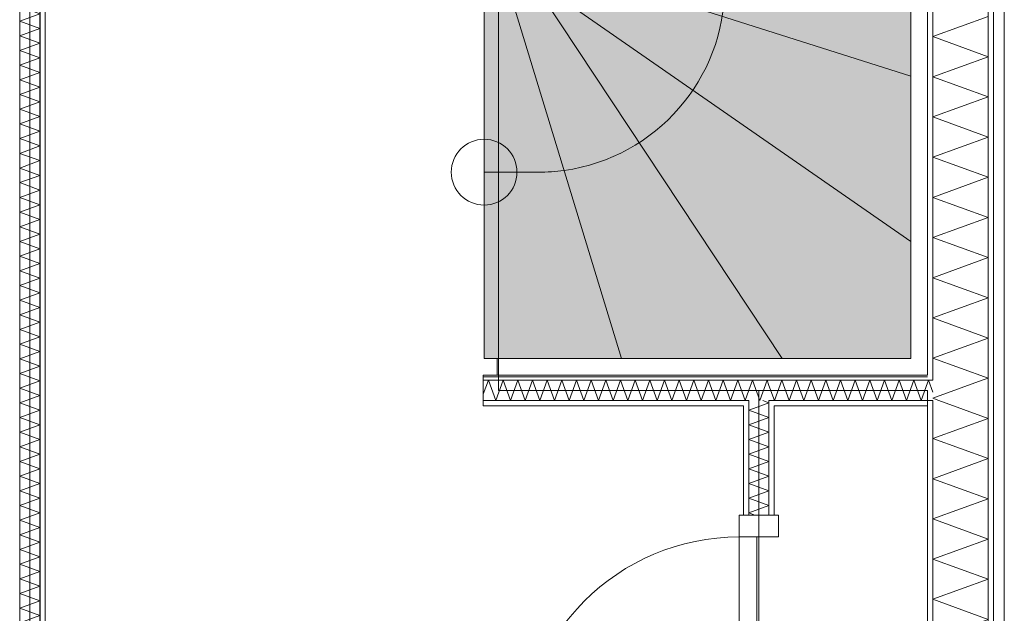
# Model space of a CAD drawing. Header units: millimetres. Extents: x -14925 to 266687, y -3550 to 35834.
# Tile 183 of 244: x 132127 to 134374, y 1160 to 2515. Entities that reach past the tile are written whole.
import ezdxf
from ezdxf.enums import TextEntityAlignment as Align

# ---------------------------------------------------------------- set-up
doc = ezdxf.new("R2010")
doc.units = ezdxf.units.MM
doc.header["$MEASUREMENT"] = 0
doc.linetypes.add('B0204', pattern=[2600, 2000, -200, 200, -200])
for name, color, linetype in [('24 Trappen', 7, 'Continuous'), ('24 Trappen Afdek-arcering', 7, 'Continuous'), ('A Stramien', 7, 'Continuous'), ('New_21 Buitenwanden Laagscheidingslijnen', 7, 'Continuous'), ('New_22 C Binnenwanden', 7, 'Continuous'), ('New_22 C Binnenwanden Deuren', 7, 'Continuous'), ('New_22 C Binnenwanden Doorsnede-arcering', 7, 'Continuous'), ('New_22 C Binnenwanden Laagscheidingslijnen', 7, 'Continuous'), ('New_Z Gebruiksopp Zone omranding', 7, 'Continuous')]:
    doc.layers.add(name, color=color, linetype=linetype)
doc.styles.add('GENERATED_STYLE_2', font='verdana.ttf')
pattern_1 = [(270, (120873.91, 0), (100, 0), [])]
pattern_2 = [(90, (120873.91, 0), (-100, 0), [])]
pattern_3 = [(180, (120873.91, 0), (0, 100), [])]

# ---------------------------------------------------------------- blocks, each defined once
blk = doc.blocks.new('Stair_19_1', base_point=(120873.9, 0))
at = {"layer": '24 Trappen Afdek-arcering', "linetype": 'Continuous', "lineweight": 0, "true_color": 0xffffff}
for points in [[(133310.9, 2656), (134160.9, 2386), (134160.9, 2703.9), (133310.9, 2703.9)], [(133310.9, 2599.1), (134160.9, 2008.7), (134160.9, 2386), (133310.9, 2656)], [(133240.8, 2592), (133186.8, 2592), (133186.8, 1742), (133500.5, 1742)], [(133303.8, 2592), (133240.8, 2592), (133500.5, 1742), (133866.9, 1742)], [(133303.8, 2592), (133866.9, 1742), (134160.9, 1742), (134160.9, 2008.7), (133310.9, 2599.1), (133310.9, 2592)]]:
    blk.add_hatch(color=7, dxfattribs=at).paths.add_polyline_path(points)
at = {"layer": '24 Trappen', "color": 9, "linetype": 'Continuous', "lineweight": 0}
for p, q in [((134198.9, 1704), (134198.9, 3329.1)), ((134160.9, 3313.9), (134160.9, 1742)), ((134160.9, 2386), (134160.9, 2703.9)), ((134160.9, 2386), (133310.9, 2656)), ((133310.9, 2656), (134160.9, 2386)), ((133186.8, 2592), (133186.8, 1742)), ((133500.5, 1742), (133240.8, 2592)), ((133240.8, 2592), (133500.5, 1742)), ((133866.9, 1742), (133303.8, 2592)), ((133303.8, 2592), (133866.9, 1742)), ((134160.9, 2008.7), (133310.9, 2599.1)), ((133310.9, 2599.1), (134160.9, 2008.7)), ((134160.9, 2008.7), (134160.9, 2386)), ((133186.8, 2167), (133310.9, 2167)), ((134160.9, 1742), (134160.9, 2008.7)), ((133186.8, 1742), (133500.5, 1742)), ((134160.9, 1742), (133216.8, 1742)), ((133216.8, 1742), (133216.8, 1704)), ((133500.5, 1742), (133866.9, 1742)), ((133866.9, 1742), (134160.9, 1742)), ((133216.8, 1704), (134198.9, 1704))]:
    blk.add_line(p, q, dxfattribs=at)
for centre, radius, start, end in [((133310.9, 2592), 425, 277.9125, 0), ((133186.8, 2167), 75, 0, 180), ((133186.8, 2167), 75, 180, 0), ((133310.9, 2592), 425, 270, 277.9125)]:
    blk.add_arc(centre, radius, start, end, dxfattribs=at)
blk = doc.blocks.new('*X2174', base_point=(120873.9, 0))
at = {"layer": 'New_22 C Binnenwanden Doorsnede-arcering', "color": 7, "linetype": 'Continuous', "lineweight": 0}
for p, q in [((132133.2, 2710), (132172.9, 2695.6)), ((132126.9, 2678.8), (132172.9, 2695.6)), ((132126.9, 2678.8), (132172.9, 2662.1)), ((132126.9, 2645.3), (132172.9, 2662.1)), ((132126.9, 2645.3), (132172.9, 2628.6)), ((132126.9, 2611.9), (132172.9, 2628.6)), ((132126.9, 2611.9), (132172.9, 2595.1)), ((132126.9, 2578.4), (132172.9, 2595.1)), ((132126.9, 2578.4), (132172.9, 2561.6)), ((132126.9, 2544.9), (132172.9, 2561.6)), ((132126.9, 2544.9), (132172.9, 2528.1)), ((132126.9, 2511.4), (132172.9, 2528.1)), ((132126.9, 2511.4), (132172.9, 2494.7)), ((132126.9, 2477.9), (132172.9, 2494.7)), ((132126.9, 2477.9), (132172.9, 2461.2)), ((132126.9, 2444.4), (132172.9, 2461.2)), ((132126.9, 2444.4), (132172.9, 2427.7)), ((132126.9, 2410.9), (132172.9, 2427.7)), ((132126.9, 2410.9), (132172.9, 2394.2)), ((132126.9, 2377.5), (132172.9, 2394.2)), ((132126.9, 2377.5), (132172.9, 2360.7)), ((132126.9, 2344), (132172.9, 2360.7)), ((132126.9, 2344), (132172.9, 2327.2)), ((132126.9, 2310.5), (132172.9, 2327.2)), ((132126.9, 2310.5), (132172.9, 2293.7)), ((132126.9, 2277), (132172.9, 2293.7)), ((132126.9, 2277), (132172.9, 2260.3)), ((132126.9, 2243.5), (132172.9, 2260.3)), ((132126.9, 2243.5), (132172.9, 2226.8)), ((132126.9, 2210), (132172.9, 2226.8)), ((132126.9, 2210), (132172.9, 2193.3)), ((132126.9, 2176.5), (132172.9, 2193.3)), ((132126.9, 2176.5), (132172.9, 2159.8)), ((132126.9, 2143.1), (132172.9, 2159.8)), ((132126.9, 2143.1), (132172.9, 2126.3)), ((132126.9, 2109.6), (132172.9, 2126.3)), ((132126.9, 2109.6), (132172.9, 2092.8)), ((132126.9, 2076.1), (132172.9, 2092.8)), ((132126.9, 2076.1), (132172.9, 2059.3)), ((132126.9, 2042.6), (132172.9, 2059.3)), ((132126.9, 2042.6), (132172.9, 2025.9)), ((132126.9, 2009.1), (132172.9, 2025.9)), ((132126.9, 2009.1), (132172.9, 1992.4)), ((132126.9, 1975.6), (132172.9, 1992.4)), ((132126.9, 1975.6), (132172.9, 1958.9)), ((132126.9, 1942.1), (132172.9, 1958.9)), ((132126.9, 1942.1), (132172.9, 1925.4)), ((132126.9, 1908.7), (132172.9, 1925.4)), ((132126.9, 1908.7), (132172.9, 1891.9)), ((132126.9, 1875.2), (132172.9, 1891.9)), ((132126.9, 1875.2), (132172.9, 1858.4)), ((132126.9, 1841.7), (132172.9, 1858.4)), ((132126.9, 1841.7), (132172.9, 1824.9)), ((132126.9, 1808.2), (132172.9, 1824.9)), ((132126.9, 1808.2), (132172.9, 1791.5)), ((132126.9, 1774.7), (132172.9, 1791.5)), ((132126.9, 1774.7), (132172.9, 1758)), ((132126.9, 1741.2), (132172.9, 1758)), ((132126.9, 1741.2), (132172.9, 1724.5)), ((132126.9, 1707.7), (132172.9, 1724.5)), ((132126.9, 1707.7), (132172.9, 1691)), ((132126.9, 1674.3), (132172.9, 1691)), ((132126.9, 1674.3), (132172.9, 1657.5)), ((132126.9, 1640.8), (132172.9, 1657.5)), ((132126.9, 1640.8), (132172.9, 1624)), ((132126.9, 1607.3), (132172.9, 1624)), ((132126.9, 1607.3), (132172.9, 1590.5)), ((132126.9, 1573.8), (132172.9, 1590.5)), ((132126.9, 1573.8), (132172.9, 1557.1)), ((132126.9, 1540.3), (132172.9, 1557.1)), ((132126.9, 1540.3), (132172.9, 1523.6)), ((132126.9, 1506.8), (132172.9, 1523.6)), ((132126.9, 1506.8), (132172.9, 1490.1)), ((132126.9, 1473.4), (132172.9, 1490.1)), ((132126.9, 1473.4), (132172.9, 1456.6)), ((132126.9, 1439.9), (132172.9, 1456.6)), ((132126.9, 1439.9), (132172.9, 1423.1)), ((132126.9, 1406.4), (132172.9, 1423.1)), ((132126.9, 1406.4), (132172.9, 1389.6)), ((132126.9, 1372.9), (132172.9, 1389.6)), ((132126.9, 1372.9), (132172.9, 1356.2)), ((132126.9, 1339.4), (132172.9, 1356.2)), ((132126.9, 1339.4), (132172.9, 1322.7)), ((132126.9, 1305.9), (132172.9, 1322.7)), ((132126.9, 1305.9), (132172.9, 1289.2)), ((132126.9, 1272.4), (132172.9, 1289.2)), ((132126.9, 1272.4), (132172.9, 1255.7)), ((132126.9, 1239), (132172.9, 1255.7)), ((132126.9, 1239), (132172.9, 1222.2)), ((132126.9, 1205.5), (132172.9, 1222.2)), ((132126.9, 1205.5), (132172.9, 1188.7)), ((132126.9, 1172), (132172.9, 1188.7)), ((132126.9, 1172), (132172.9, 1155.2)), ((132126.9, 1138.5), (132172.9, 1155.2)), ((132126.9, 1138.5), (132172.9, 1121.8)), ((132126.9, 1105), (132172.9, 1121.8)), ((132126.9, 1105), (132172.9, 1088.3)), ((132126.9, 1071.5), (132172.9, 1088.3)), ((132126.9, 1071.5), (132172.9, 1054.8)), ((132126.9, 1038), (132172.9, 1054.8)), ((132126.9, 1038), (132172.9, 1021.3)), ((132126.9, 1004.6), (132172.9, 1021.3)), ((132126.9, 1004.6), (132172.9, 987.8)), ((132126.9, 971.1), (132172.9, 987.8)), ((132126.9, 971.1), (132172.9, 954.3)), ((132126.9, 937.6), (132172.9, 954.3)), ((132126.9, 937.6), (132172.9, 920.8)), ((132126.9, 904.1), (132172.9, 920.8)), ((132126.9, 904.1), (132172.9, 887.4)), ((132126.9, 870.6), (132172.9, 887.4)), ((132126.9, 870.6), (132172.9, 853.9)), ((132126.9, 837.1), (132172.9, 853.9)), ((132126.9, 837.1), (132172.9, 820.4)), ((132126.9, 803.6), (132172.9, 820.4)), ((132126.9, 803.6), (132172.9, 786.9)), ((132126.9, 770.2), (132172.9, 786.9)), ((132126.9, 770.2), (132172.9, 753.4)), ((132126.9, 736.7), (132172.9, 753.4)), ((132126.9, 736.7), (132172.9, 719.9)), ((132126.9, 703.2), (132172.9, 719.9)), ((132126.9, 703.2), (132172.9, 686.4)), ((132126.9, 669.7), (132172.9, 686.4)), ((132126.9, 669.7), (132172.9, 653)), ((132126.9, 636.2), (132172.9, 653)), ((132126.9, 636.2), (132172.9, 619.5)), ((132126.9, 602.7), (132172.9, 619.5)), ((132126.9, 602.7), (132172.9, 586)), ((132126.9, 569.2), (132172.9, 586)), ((132126.9, 569.2), (132172.9, 552.5)), ((132126.9, 535.8), (132172.9, 552.5)), ((132126.9, 535.8), (132172.9, 519)), ((132126.9, 502.3), (132172.9, 519)), ((132126.9, 502.3), (132172.9, 485.5)), ((132126.9, 468.8), (132172.9, 485.5)), ((132126.9, 468.8), (132172.9, 452.1)), ((132126.9, 435.3), (132172.9, 452.1)), ((132126.9, 435.3), (132172.9, 418.6)), ((132126.9, 401.8), (132172.9, 418.6)), ((132126.9, 401.8), (132131.9, 400))]:
    blk.add_line(p, q, dxfattribs=at)
blk = doc.blocks.new('Wall_315_1', base_point=(132149.9, 400))
at = {"layer": 'New_22 C Binnenwanden Doorsnede-arcering', "linetype": 'Continuous', "lineweight": 0, "true_color": 0x000000}
h = blk.add_hatch(dxfattribs=at)
h.set_pattern_fill('325_Houtachtig_plaatmate_E0', color=18, style=0, pattern_type=2)
h.set_pattern_definition(pattern_1)
h.paths.add_polyline_path([(132172.9, 2710), (132172.9, 400), (132184.9, 400), (132184.9, 2710)])
at = {"layer": 'New_22 C Binnenwanden', "color": 1, "linetype": 'Continuous', "lineweight": 0, "flags": 128}
blk.add_lwpolyline([(132184.9, 400), (132184.9, 2710)], dxfattribs=at)
at = {"layer": 'New_22 C Binnenwanden Laagscheidingslijnen', "color": 1, "linetype": 'Continuous', "lineweight": 0}
for p, q in [((132126.9, 2710), (132126.9, 400)), ((132172.9, 2710), (132172.9, 400))]:
    blk.add_line(p, q, dxfattribs=at)
at = {"layer": 'New_22 C Binnenwanden', "color": 1, "lineweight": 0}
blk.add_blockref('*X2174', (120873.9, 0), dxfattribs=at)
blk = doc.blocks.new('*X2186', base_point=(120873.9, 0))
at = {"layer": 'New_22 C Binnenwanden Doorsnede-arcering', "color": 7, "linetype": 'Continuous', "lineweight": 0}
for p in [(133798.9, 388), (133824.1, 373)]:
    blk.add_line(p, (133790.9, 385.1), dxfattribs=at)
blk = doc.blocks.new('*X2187', base_point=(120873.9, 0))
at = {"layer": 'New_22 C Binnenwanden Doorsnede-arcering', "color": 7, "linetype": 'Continuous', "lineweight": 0}
blk.add_line((133831.9, 400), (133798.9, 388), dxfattribs=at)
blk = doc.blocks.new('*X2188', base_point=(120873.9, 0))
at = {"layer": 'New_22 C Binnenwanden Doorsnede-arcering', "color": 7, "linetype": 'Continuous', "lineweight": 0}
for q in [(133818.3, 1634), (133822.6, 1646)]:
    blk.add_line((133836.9, 1640.8), q, dxfattribs=at)
blk = doc.blocks.new('*X2189', base_point=(120873.9, 0))
at = {"layer": 'New_22 C Binnenwanden Doorsnede-arcering', "color": 7, "linetype": 'Continuous', "lineweight": 0}
for p, q in [((133836.9, 770.2), (133790.9, 753.4)), ((133836.9, 770.2), (133797.1, 784.6)), ((133836.9, 736.7), (133790.9, 753.4)), ((133836.9, 736.7), (133790.9, 719.9)), ((133836.9, 703.2), (133790.9, 719.9)), ((133836.9, 703.2), (133790.9, 686.4)), ((133836.9, 669.7), (133790.9, 686.4)), ((133836.9, 669.7), (133790.9, 653)), ((133836.9, 636.2), (133790.9, 653)), ((133836.9, 636.2), (133790.9, 619.5)), ((133836.9, 602.7), (133790.9, 619.5)), ((133836.9, 602.7), (133790.9, 586)), ((133836.9, 569.2), (133790.9, 586)), ((133836.9, 569.2), (133790.9, 552.5)), ((133836.9, 535.8), (133790.9, 552.5)), ((133836.9, 535.8), (133790.9, 519)), ((133836.9, 502.3), (133790.9, 519)), ((133836.9, 502.3), (133790.9, 485.5)), ((133836.9, 468.8), (133790.9, 485.5)), ((133836.9, 468.8), (133790.9, 452.1)), ((133836.9, 435.3), (133790.9, 452.1)), ((133836.9, 435.3), (133790.9, 418.6)), ((133836.9, 401.8), (133790.9, 418.6)), ((133836.9, 401.8), (133831.9, 400))]:
    blk.add_line(p, q, dxfattribs=at)
blk = doc.blocks.new('*X2190', base_point=(120873.9, 0))
at = {"layer": 'New_22 C Binnenwanden Doorsnede-arcering', "color": 7, "linetype": 'Continuous', "lineweight": 0}
for p, q in [((133818.3, 1634), (133790.9, 1624)), ((133836.9, 1607.3), (133790.9, 1624)), ((133836.9, 1607.3), (133790.9, 1590.5)), ((133836.9, 1573.8), (133790.9, 1590.5)), ((133836.9, 1573.8), (133790.9, 1557.1)), ((133836.9, 1540.3), (133790.9, 1557.1)), ((133836.9, 1540.3), (133790.9, 1523.6)), ((133836.9, 1506.8), (133790.9, 1523.6)), ((133836.9, 1506.8), (133790.9, 1490.1)), ((133836.9, 1473.4), (133790.9, 1490.1)), ((133836.9, 1473.4), (133790.9, 1456.6)), ((133836.9, 1439.9), (133790.9, 1456.6)), ((133836.9, 1439.9), (133790.9, 1423.1)), ((133836.9, 1406.4), (133790.9, 1423.1)), ((133836.9, 1406.4), (133790.9, 1389.6)), ((133804.6, 1384.6), (133790.9, 1389.6))]:
    blk.add_line(p, q, dxfattribs=at)
blk = doc.blocks.new('D1 bl 26[98]_1', base_point=(120873.9, 0))
at = {"layer": 'New_22 C Binnenwanden Deuren', "color": 7, "linetype": 'Continuous', "lineweight": 0}
for p, q in [((133768.9, 1334.6), (133768.9, 1384.6)), ((133768.9, 1384.6), (133858.9, 1384.6)), ((133778.9, 1384.6), (133790.9, 1384.6)), ((133790.9, 1384.6), (133836.9, 1384.6)), ((133836.9, 1384.6), (133848.9, 1384.6)), ((133858.9, 1384.6), (133858.9, 1334.6)), ((133858.9, 1334.6), (133768.9, 1334.6)), ((133768.9, 1334.6), (133768.9, 834.6)), ((133808.9, 1334.6), (133768.9, 1334.6)), ((133808.9, 834.6), (133808.9, 1334.6)), ((133768.9, 834.6), (133268.9, 834.6)), ((133768.9, 784.6), (133768.9, 834.6)), ((133768.9, 834.6), (133858.9, 834.6)), ((133768.9, 834.6), (133808.9, 834.6)), ((133858.9, 834.6), (133858.9, 784.6)), ((133858.9, 784.6), (133768.9, 784.6)), ((133778.9, 784.6), (133790.9, 784.6)), ((133790.9, 784.6), (133836.9, 784.6)), ((133836.9, 784.6), (133848.9, 784.6))]:
    blk.add_line(p, q, dxfattribs=at)
blk.add_arc((133768.9, 834.6), 500, 90, 180, dxfattribs=at)
blk = doc.blocks.new('Wall_318_1', base_point=(133813.9, 400))
at = {"layer": 'New_22 C Binnenwanden Doorsnede-arcering', "linetype": 'Continuous', "lineweight": 0, "true_color": 0x000000}
h = blk.add_hatch(dxfattribs=at)
h.set_pattern_fill('325_Houtachtig_plaatmate_E0', color=18, style=0, pattern_type=2)
h.set_pattern_definition(pattern_2)
h.paths.add_polyline_path([(133790.9, 1634), (133778.9, 1634), (133778.9, 1384.6), (133790.9, 1384.6)])
h = blk.add_hatch(dxfattribs=at)
h.set_pattern_fill('325_Houtachtig_plaatmate_E0', color=18, style=0, pattern_type=2)
h.set_pattern_definition(pattern_2)
h.paths.add_polyline_path([(133836.9, 1634), (133836.9, 1384.6), (133848.9, 1384.6), (133848.9, 1634)])
h = blk.add_hatch(dxfattribs=at)
h.set_pattern_fill('325_Houtachtig_plaatmate_E0', color=18, style=0, pattern_type=2)
h.set_pattern_definition(pattern_2)
h.paths.add_polyline_path([(133778.9, 400), (133790.9, 400), (133790.9, 784.6), (133778.9, 784.6)])
h = blk.add_hatch(dxfattribs=at)
h.set_pattern_fill('325_Houtachtig_plaatmate_E0', color=18, style=0, pattern_type=2)
h.set_pattern_definition(pattern_2)
h.paths.add_polyline_path([(133836.9, 400), (133848.9, 400), (133848.9, 784.6), (133836.9, 784.6)])
h = blk.add_hatch(dxfattribs=at)
h.set_pattern_fill('325_Houtachtig_plaatmate_E0', color=18, style=0, pattern_type=2)
h.set_pattern_definition(pattern_2)
h.paths.add_polyline_path([(133790.9, 400), (133778.9, 400), (133778.9, 388), (133790.9, 388)])
h = blk.add_hatch(dxfattribs=at)
h.set_pattern_fill('325_Houtachtig_plaatmate_E0', color=18, style=0, pattern_type=2)
h.set_pattern_definition(pattern_2)
h.paths.add_polyline_path([(133848.9, 400), (133836.9, 400), (133836.9, 388), (133848.9, 388)])
at = {"layer": 'New_21 Buitenwanden Laagscheidingslijnen', "color": 1, "linetype": 'Continuous', "lineweight": 0}
for p, q in [((133778.9, 400), (133778.9, 388)), ((133790.9, 400), (133790.9, 388)), ((133790.9, 388), (133790.9, 373)), ((133836.9, 388), (133836.9, 400)), ((133836.9, 373), (133836.9, 388)), ((133848.9, 388), (133848.9, 400))]:
    blk.add_line(p, q, dxfattribs=at)
at = {"layer": 'New_22 C Binnenwanden', "color": 1, "linetype": 'Continuous', "lineweight": 0}
for p, q in [((133778.9, 1384.6), (133790.9, 1384.6)), ((133790.9, 1384.6), (133836.9, 1384.6)), ((133836.9, 1384.6), (133848.9, 1384.6)), ((133778.9, 784.6), (133790.9, 784.6)), ((133790.9, 784.6), (133836.9, 784.6)), ((133836.9, 784.6), (133848.9, 784.6))]:
    blk.add_line(p, q, dxfattribs=at)
at = {"layer": 'New_22 C Binnenwanden', "color": 1, "linetype": 'Continuous', "lineweight": 0, "flags": 128}
for points in [[(133778.9, 1634), (133778.9, 1384.6)], [(133848.9, 1384.6), (133848.9, 1634)], [(133778.9, 784.6), (133778.9, 400)], [(133848.9, 400), (133848.9, 784.6)]]:
    blk.add_lwpolyline(points, dxfattribs=at)
at = {"layer": 'New_22 C Binnenwanden Laagscheidingslijnen', "color": 1, "linetype": 'Continuous', "lineweight": 0}
for p, q in [((133790.9, 1646), (133790.9, 1634)), ((133836.9, 1634), (133836.9, 1646)), ((133790.9, 1384.6), (133790.9, 1634)), ((133836.9, 1384.6), (133836.9, 1634)), ((133790.9, 400), (133790.9, 784.6)), ((133836.9, 400), (133836.9, 784.6))]:
    blk.add_line(p, q, dxfattribs=at)
at = {"layer": 'New_22 C Binnenwanden', "color": 1, "lineweight": 0}
for name in ['*X2188', '*X2190', '*X2189', '*X2186', '*X2187']:
    blk.add_blockref(name, (120873.9, 0), dxfattribs=at)
at = {"layer": 'New_22 C Binnenwanden Deuren', "color": 7, "linetype": 'Continuous', "lineweight": 0}
blk.add_blockref('D1 bl 26[98]_1', (120873.9, 0), dxfattribs=at)
blk = doc.blocks.new('*X2195', base_point=(120873.9, 0))
at = {"layer": 'New_22 C Binnenwanden Doorsnede-arcering', "color": 7, "linetype": 'Continuous', "lineweight": 0}
for p, q in [((134210.9, 2476.5), (134336.9, 2522.3)), ((134210.9, 2476.5), (134336.9, 2430.6)), ((134210.9, 2384.7), (134336.9, 2430.6)), ((134210.9, 2384.7), (134336.9, 2338.9)), ((134210.9, 2293), (134336.9, 2338.9)), ((134210.9, 2293), (134336.9, 2247.2)), ((134210.9, 2201.3), (134336.9, 2247.2)), ((134210.9, 2201.3), (134336.9, 2155.4)), ((134210.9, 2109.6), (134336.9, 2155.4)), ((134210.9, 2109.6), (134336.9, 2063.7)), ((134210.9, 2017.9), (134336.9, 2063.7)), ((134210.9, 2017.9), (134336.9, 1972)), ((134210.9, 1926.1), (134336.9, 1972)), ((134210.9, 1926.1), (134336.9, 1880.3)), ((134210.9, 1834.4), (134336.9, 1880.3)), ((134210.9, 1834.4), (134336.9, 1788.5)), ((134210.9, 1742.7), (134336.9, 1788.5)), ((134210.9, 1742.7), (134336.9, 1696.8)), ((134323.6, 1692), (134336.9, 1696.8))]:
    blk.add_line(p, q, dxfattribs=at)
blk = doc.blocks.new('*X2196', base_point=(120873.9, 0))
at = {"layer": 'New_22 C Binnenwanden Doorsnede-arcering', "color": 7, "linetype": 'Continuous', "lineweight": 0}
for q in [(134323.6, 1692), (134224.6, 1646)]:
    blk.add_line((134210.9, 1651), q, dxfattribs=at)
blk = doc.blocks.new('*X2197', base_point=(120873.9, 0))
at = {"layer": 'New_22 C Binnenwanden Doorsnede-arcering', "color": 7, "linetype": 'Continuous', "lineweight": 0}
for p, q in [((134224.6, 1646), (134336.9, 1605.1)), ((134210.9, 1559.2), (134336.9, 1605.1)), ((134210.9, 1559.2), (134336.9, 1513.4)), ((134210.9, 1467.5), (134336.9, 1513.4)), ((134210.9, 1467.5), (134336.9, 1421.7)), ((134210.9, 1375.8), (134336.9, 1421.7)), ((134210.9, 1375.8), (134336.9, 1329.9)), ((134210.9, 1284.1), (134336.9, 1329.9)), ((134210.9, 1284.1), (134336.9, 1238.2)), ((134210.9, 1192.4), (134336.9, 1238.2)), ((134210.9, 1192.4), (134336.9, 1146.5)), ((134210.9, 1100.6), (134336.9, 1146.5)), ((134210.9, 1100.6), (134336.9, 1054.8)), ((134210.9, 1008.9), (134336.9, 1054.8)), ((134210.9, 1008.9), (134336.9, 963.1)), ((134210.9, 917.2), (134336.9, 963.1)), ((134210.9, 917.2), (134336.9, 871.3)), ((134210.9, 825.5), (134336.9, 871.3)), ((134210.9, 825.5), (134336.9, 779.6)), ((134210.9, 733.8), (134336.9, 779.6)), ((134210.9, 733.8), (134336.9, 687.9)), ((134210.9, 642), (134336.9, 687.9)), ((134210.9, 642), (134336.9, 596.2)), ((134210.9, 550.3), (134336.9, 596.2)), ((134210.9, 550.3), (134336.9, 504.5)), ((134210.9, 458.6), (134336.9, 504.5)), ((134210.9, 458.6), (134336.9, 412.7)), ((134227.7, 373), (134336.9, 412.7))]:
    blk.add_line(p, q, dxfattribs=at)
blk = doc.blocks.new('Wall_319_1', base_point=(134198.9, 400))
at = {"layer": 'New_22 C Binnenwanden Doorsnede-arcering', "linetype": 'Continuous', "lineweight": 0, "true_color": 0x000000}
h = blk.add_hatch(dxfattribs=at)
h.set_pattern_fill('325_Houtachtig_plaatmate_E0', color=18, style=0, pattern_type=2)
h.set_pattern_definition(pattern_1)
h.paths.add_polyline_path([(134348.9, 77), (134348.9, 7173), (134336.9, 7173), (134336.9, 77)])
h = blk.add_hatch(dxfattribs=at)
h.set_pattern_fill('325_Houtachtig_plaatmate_E0', color=18, style=0, pattern_type=2)
h.set_pattern_definition(pattern_1)
h.paths.add_polyline_path([(134210.9, 1704), (134210.9, 5080), (134198.9, 5080), (134198.9, 1704)])
h = blk.add_hatch(dxfattribs=at)
h.set_pattern_fill('325_Houtachtig_plaatmate_E0', color=18, style=0, pattern_type=2)
h.set_pattern_definition(pattern_1)
h.paths.add_polyline_path([(134210.9, 1692), (134210.9, 1704), (134198.9, 1704), (134198.9, 1692)])
h = blk.add_hatch(dxfattribs=at)
h.set_pattern_fill('325_Houtachtig_plaatmate_E0', color=18, style=0, pattern_type=2)
h.set_pattern_definition(pattern_1)
h.paths.add_polyline_path([(134210.9, 1634), (134210.9, 1646), (134198.9, 1646), (134198.9, 1634)])
h = blk.add_hatch(dxfattribs=at)
h.set_pattern_fill('325_Houtachtig_plaatmate_E0', color=18, style=0, pattern_type=2)
h.set_pattern_definition(pattern_1)
h.paths.add_polyline_path([(134210.9, 388), (134210.9, 1634), (134198.9, 1634), (134198.9, 400), (134203.4, 388)])
at = {"layer": 'New_22 C Binnenwanden', "color": 1, "linetype": 'Continuous', "lineweight": 0, "flags": 128}
for points in [[(134348.9, 77), (134348.9, 7173)], [(134198.9, 5080), (134198.9, 1704)], [(134198.9, 1634), (134198.9, 400)]]:
    blk.add_lwpolyline(points, dxfattribs=at)
at = {"layer": 'New_22 C Binnenwanden Laagscheidingslijnen', "color": 1, "linetype": 'Continuous', "lineweight": 0}
for p, q in [((134336.9, 6877), (134336.9, 373)), ((134210.9, 5092), (134210.9, 1692)), ((134210.9, 1692), (134198.9, 1692)), ((134198.9, 1646), (134210.9, 1646)), ((134210.9, 1646), (134210.9, 388))]:
    blk.add_line(p, q, dxfattribs=at)
at = {"layer": 'New_22 C Binnenwanden', "color": 1, "lineweight": 0}
for name in ['*X2195', '*X2196', '*X2197']:
    blk.add_blockref(name, (120873.9, 0), dxfattribs=at)
blk = doc.blocks.new('*X2245', base_point=(120873.9, 0))
at = {"layer": 'New_22 C Binnenwanden Doorsnede-arcering', "color": 7, "linetype": 'Continuous', "lineweight": 0}
for q in [(134198.9, 1686.1), (134210.9, 1664.9)]:
    blk.add_line((134201, 1692), q, dxfattribs=at)
blk = doc.blocks.new('*X2246', base_point=(120873.9, 0))
at = {"layer": 'New_22 C Binnenwanden Doorsnede-arcering', "color": 7, "linetype": 'Continuous', "lineweight": 0}
for p, q in [((133866.2, 1692), (133849.4, 1646)), ((133866.2, 1692), (133882.9, 1646)), ((133899.7, 1692), (133882.9, 1646)), ((133899.7, 1692), (133916.4, 1646)), ((133933.2, 1692), (133916.4, 1646)), ((133933.2, 1692), (133949.9, 1646)), ((133966.6, 1692), (133949.9, 1646)), ((133966.6, 1692), (133983.4, 1646)), ((134000.1, 1692), (133983.4, 1646)), ((134000.1, 1692), (134016.9, 1646)), ((134033.6, 1692), (134016.9, 1646)), ((134033.6, 1692), (134050.4, 1646)), ((134067.1, 1692), (134050.4, 1646)), ((134067.1, 1692), (134083.8, 1646)), ((134100.6, 1692), (134083.8, 1646)), ((134100.6, 1692), (134117.3, 1646)), ((134134.1, 1692), (134117.3, 1646)), ((134134.1, 1692), (134150.8, 1646)), ((134167.6, 1692), (134150.8, 1646)), ((134167.6, 1692), (134184.3, 1646)), ((134198.9, 1686.1), (134184.3, 1646)), ((133836.9, 1680.5), (133849.4, 1646))]:
    blk.add_line(p, q, dxfattribs=at)
blk = doc.blocks.new('*X2247', base_point=(120873.9, 0))
at = {"layer": 'New_22 C Binnenwanden Doorsnede-arcering', "color": 7, "linetype": 'Continuous', "lineweight": 0}
for p, q in [((133799.2, 1692), (133790.9, 1669.2)), ((133799.2, 1692), (133816, 1646)), ((133832.7, 1692), (133816, 1646)), ((133832.7, 1692), (133836.9, 1680.5))]:
    blk.add_line(p, q, dxfattribs=at)
blk = doc.blocks.new('*X2248', base_point=(120873.9, 0))
at = {"layer": 'New_22 C Binnenwanden Doorsnede-arcering', "color": 7, "linetype": 'Continuous', "lineweight": 0}
for p, q in [((133196.5, 1692), (133184.9, 1660.2)), ((133196.5, 1692), (133213.2, 1646)), ((133230, 1692), (133213.2, 1646)), ((133230, 1692), (133246.7, 1646)), ((133263.5, 1692), (133246.7, 1646)), ((133263.5, 1692), (133280.2, 1646)), ((133296.9, 1692), (133280.2, 1646)), ((133296.9, 1692), (133313.7, 1646)), ((133330.4, 1692), (133313.7, 1646)), ((133330.4, 1692), (133347.2, 1646)), ((133363.9, 1692), (133347.2, 1646)), ((133363.9, 1692), (133380.7, 1646)), ((133397.4, 1692), (133380.7, 1646)), ((133397.4, 1692), (133414.1, 1646)), ((133430.9, 1692), (133414.1, 1646)), ((133430.9, 1692), (133447.6, 1646)), ((133464.4, 1692), (133447.6, 1646)), ((133464.4, 1692), (133481.1, 1646)), ((133497.9, 1692), (133481.1, 1646)), ((133497.9, 1692), (133514.6, 1646)), ((133531.3, 1692), (133514.6, 1646)), ((133531.3, 1692), (133548.1, 1646)), ((133564.8, 1692), (133548.1, 1646)), ((133564.8, 1692), (133581.6, 1646)), ((133598.3, 1692), (133581.6, 1646)), ((133598.3, 1692), (133615.1, 1646)), ((133631.8, 1692), (133615.1, 1646)), ((133631.8, 1692), (133648.5, 1646)), ((133665.3, 1692), (133648.5, 1646)), ((133665.3, 1692), (133682, 1646)), ((133698.8, 1692), (133682, 1646)), ((133698.8, 1692), (133715.5, 1646)), ((133732.2, 1692), (133715.5, 1646)), ((133732.2, 1692), (133749, 1646)), ((133765.7, 1692), (133749, 1646)), ((133765.7, 1692), (133782.5, 1646)), ((133790.9, 1669.2), (133782.5, 1646))]:
    blk.add_line(p, q, dxfattribs=at)
blk = doc.blocks.new('Wall_329_1', base_point=(134198.9, 1669))
at = {"layer": 'New_22 C Binnenwanden Doorsnede-arcering', "linetype": 'Continuous', "lineweight": 0, "true_color": 0x000000}
h = blk.add_hatch(dxfattribs=at)
h.set_pattern_fill('325_Houtachtig_plaatmate_E0', color=18, style=0, pattern_type=2)
h.set_pattern_definition(pattern_3)
h.paths.add_polyline_path([(134198.9, 1704), (133184.9, 1704), (133184.9, 1692), (134198.9, 1692)])
h = blk.add_hatch(dxfattribs=at)
h.set_pattern_fill('325_Houtachtig_plaatmate_E0', color=18, style=0, pattern_type=2)
h.set_pattern_definition(pattern_3)
h.paths.add_polyline_path([(133778.9, 1646), (133184.9, 1646), (133184.9, 1634), (133778.9, 1634)])
h = blk.add_hatch(dxfattribs=at)
h.set_pattern_fill('325_Houtachtig_plaatmate_E0', color=18, style=0, pattern_type=2)
h.set_pattern_definition(pattern_3)
h.paths.add_polyline_path([(133778.9, 1634), (133790.9, 1634), (133790.9, 1646), (133778.9, 1646)])
h = blk.add_hatch(dxfattribs=at)
h.set_pattern_fill('325_Houtachtig_plaatmate_E0', color=18, style=0, pattern_type=2)
h.set_pattern_definition(pattern_3)
h.paths.add_polyline_path([(133836.9, 1634), (133848.9, 1634), (133848.9, 1646), (133836.9, 1646)])
h = blk.add_hatch(dxfattribs=at)
h.set_pattern_fill('325_Houtachtig_plaatmate_E0', color=18, style=0, pattern_type=2)
h.set_pattern_definition(pattern_3)
h.paths.add_polyline_path([(133848.9, 1634), (134198.9, 1634), (134198.9, 1646), (133848.9, 1646)])
at = {"layer": 'New_22 C Binnenwanden', "color": 1, "linetype": 'Continuous', "lineweight": 0, "flags": 128}
for points in [[(134198.9, 1704), (133184.9, 1704)], [(133184.9, 1704), (133184.9, 1692)], [(133184.9, 1692), (133184.9, 1646)], [(133184.9, 1646), (133184.9, 1634)], [(133184.9, 1634), (133778.9, 1634)], [(133848.9, 1634), (134198.9, 1634)]]:
    blk.add_lwpolyline(points, dxfattribs=at)
at = {"layer": 'New_22 C Binnenwanden Laagscheidingslijnen', "color": 1, "linetype": 'Continuous', "lineweight": 0}
for p, q in [((133790.9, 1692), (133184.9, 1692)), ((133836.9, 1692), (133790.9, 1692)), ((134198.9, 1692), (133836.9, 1692)), ((134210.9, 1692), (134198.9, 1692)), ((133778.9, 1646), (133184.9, 1646)), ((133790.9, 1646), (133778.9, 1646)), ((133790.9, 1646), (133790.9, 1634)), ((133848.9, 1646), (133836.9, 1646)), ((133836.9, 1634), (133836.9, 1646)), ((134198.9, 1646), (133848.9, 1646)), ((134198.9, 1646), (134210.9, 1646))]:
    blk.add_line(p, q, dxfattribs=at)
at = {"layer": 'New_22 C Binnenwanden', "color": 1, "lineweight": 0}
for name in ['*X2248', '*X2247', '*X2246', '*X2245']:
    blk.add_blockref(name, (120873.9, 0), dxfattribs=at)
blk = doc.blocks.new('Standard grid marker_2')
at = {"layer": 'A Stramien', "color": 7, "linetype": 'B0204', "lineweight": 0}
blk.add_line((1000, 0), (24500, 0), dxfattribs=at)
at = {"layer": 'A Stramien', "color": 9, "lineweight": 0, "style": 'GENERATED_STYLE_2'}
blk.add_attdef('AC_MarkerText_1', text='', height=400, rotation=90, dxfattribs=at).set_placement((-948.6, -142.5), align=Align.TOP_CENTER)

msp = doc.modelspace()

# ---------------------------------------------------------------- linework, layer by layer
at = {"layer": 'New_Z Gebruiksopp Zone omranding', "color": 254, "linetype": 'Continuous', "lineweight": 0, "true_color": 0xe4e3c5, "flags": 128}
msp.add_lwpolyline([(132149.9, 400), (132149.9, 3645), (131179.9, 3645), (131179.9, 5115), (130048.9, 5115), (130048.9, 400)], close=True, dxfattribs=at)
at = {"layer": 'New_Z Gebruiksopp Zone omranding', "color": 254, "linetype": 'Continuous', "lineweight": 0, "true_color": 0xd1c2fc, "flags": 128}
msp.add_lwpolyline([(133813.9, 1669), (133219.9, 1669), (133219.9, 5115), (132149.9, 5115), (132149.9, 400), (133813.9, 400)], close=True, dxfattribs=at)
at = {"layer": 'New_Z Gebruiksopp Zone omranding', "color": 51, "linetype": 'Continuous', "lineweight": 0, "true_color": 0xf8f294, "flags": 128}
msp.add_lwpolyline([(134198.9, 400), (134198.9, 1669), (133813.9, 1669), (133813.9, 400)], close=True, dxfattribs=at)

# ---------------------------------------------------------------- block references
at = {"layer": '24 Trappen', "color": 253, "linetype": 'Continuous', "lineweight": 0, "true_color": 0x99a3a6}
msp.add_blockref('Stair_19_1', (120873.9, 0), dxfattribs=at)
at = {"layer": 'A Stramien', "color": 1, "linetype": 'Continuous', "lineweight": 0, "zscale": 1000, "rotation": 270}
msp.add_blockref('Standard grid marker_2', (134373.9, 21950), dxfattribs=at)
at = {"layer": 'New_22 C Binnenwanden', "color": 1, "lineweight": 0}
for name, p in [('Wall_319_1', (134198.9, 400)), ('Wall_315_1', (132149.9, 400)), ('Wall_329_1', (134198.9, 1669)), ('Wall_318_1', (133813.9, 400))]:
    msp.add_blockref(name, p, dxfattribs=at)

doc.saveas('drawing.dxf')
